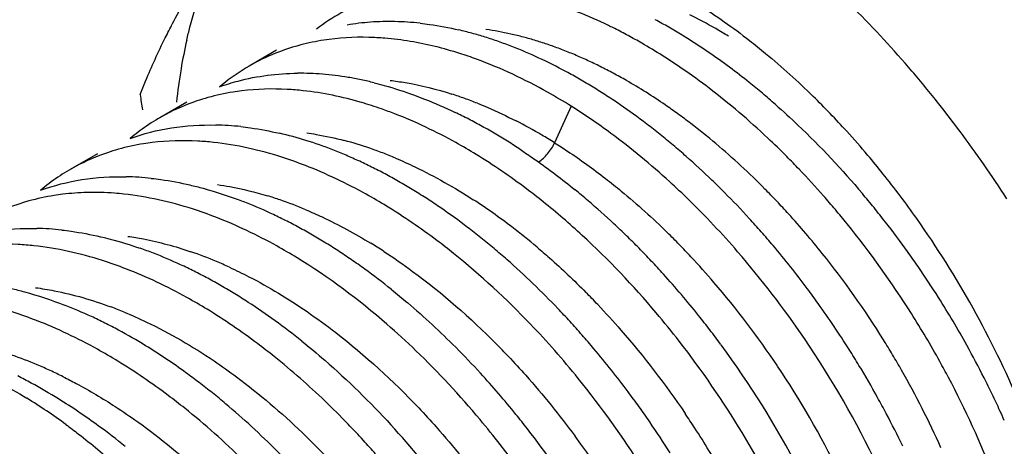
# Model space of a CAD drawing. Header units: inches. Extents: x 0 to 34, y 0 to 22.
# Tile 52 of 79: x 20.6774 to 20.8935, y 15.3641 to 15.4577. Entities that reach past the tile are written whole.
import ezdxf

# ---------------------------------------------------------------- set-up
doc = ezdxf.new("R2010")
doc.units = ezdxf.units.IN
doc.header["$LTSCALE"] = 1.87
doc.header["$MEASUREMENT"] = 0
doc.layers.get('0').update_dxf_attribs({"linetype": 'CONTINUOUS'})

msp = doc.modelspace()

# ---------------------------------------------------------------- linework, layer by layer
at = {"color": 7, "linetype": 'CONTINUOUS'}
for p, q in [((20.7337074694, 15.4509488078), (20.7277303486, 15.4474976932)), ((20.714064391, 15.4396071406), (20.7080865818, 15.4361556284)), ((20.6944244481, 15.4282672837), (20.6884462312, 15.4248155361))]:
    msp.add_line(p, q, dxfattribs=at)
at = {"color": 9, "linetype": 'CONTINUOUS'}
msp.add_line((20.7984226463, 15.4386703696), (20.7947590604, 15.4306656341), dxfattribs=at)
at = {"color": 7, "linetype": 'CONTINUOUS'}
for centre, radius, start, end in [((20.76979402, 15.4199464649), 0.0448904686, 110.8498971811, 127.4573244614), ((20.6954207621, 15.2945750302), 0.2337640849, 40.4941080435, 45.0712887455), ((20.7580722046, 15.4050990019), 0.0521498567, 94.0696773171, 99.7803859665), ((20.758414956, 15.4006480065), 0.0566139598, 88.6859359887, 94.0959924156), ((20.7583244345, 15.3945297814), 0.0627326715, 83.693457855, 88.7314290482), ((20.7603305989, 15.3524963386), 0.1193823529, 60.1174915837, 61.7510959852), ((20.7555674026, 15.3774716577), 0.0800339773, 74.7624178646, 76.8944926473), ((20.754478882, 15.3734739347), 0.0841772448, 72.6998940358, 74.7627153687), ((20.7563230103, 15.3527309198), 0.1151971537, 61.7119458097, 63.3794713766), ((20.7536096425, 15.3476869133), 0.1209246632, 60.099298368, 61.7124437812), ((20.7572305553, 15.3470990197), 0.1256066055, 58.5415574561, 60.1180295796), ((20.7529473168, 15.3401213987), 0.1337939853, 55.5126990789, 58.5363318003), ((20.8183230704, 15.4291568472), 0.1070402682, 167.0234636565, 170.4645158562), ((20.7508520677, 15.4071250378), 0.0465303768, 104.6840466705, 113.9548727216), ((20.7513960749, 15.4050924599), 0.0486344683, 101.69226401, 104.6970099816), ((20.7517660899, 15.4032998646), 0.0504648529, 98.765288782, 101.6911953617), ((20.7518811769, 15.3856618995), 0.0681666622, 80.5378182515, 85.306431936), ((20.7532133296, 15.3694091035), 0.0884345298, 70.7024294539, 72.7002093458), ((20.7517609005, 15.365261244), 0.0928293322, 68.7652548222, 70.702390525), ((20.7472131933, 15.3368737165), 0.1334872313, 55.5187934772, 60.0329142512), ((20.7491676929, 15.3586340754), 0.0999457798, 65.0635926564, 68.7555972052), ((20.74492289, 15.3283831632), 0.148012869, 51.2913109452, 55.5252093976), ((20.7503418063, 15.4083506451), 0.0452030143, 114.0036119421, 130.0088883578), ((20.7444223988, 15.3482632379), 0.1113505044, 61.6758950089, 65.099379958), ((20.8293686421, 15.4273823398), 0.1182272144, 170.5031900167, 174.0893023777), ((20.7388079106, 15.3849688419), 0.0609475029, 85.3053076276, 90.4646172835), ((20.7383541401, 15.3788595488), 0.0670734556, 80.4996426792, 85.346117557), ((20.7399478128, 15.3397987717), 0.1209246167, 60.0993139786, 61.7124544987), ((20.7399779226, 15.3263505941), 0.1462577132, 52.6767577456, 55.5162068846), ((20.6824465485, 15.2831895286), 0.2510241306, 38.4322645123, 40.5473584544), ((20.737481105, 15.3732683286), 0.0727321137, 78.2545136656, 80.5483193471), ((20.7367016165, 15.3695292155), 0.0765516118, 76.0345323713, 78.2530047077), ((20.7371208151, 15.334880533), 0.1265974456, 58.5355117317, 60.0997821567), ((20.7374283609, 15.3187881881), 0.1601870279, 50.0106735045, 51.3457054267), ((21.2879331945, 15.5260390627), 0.5902688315, 188.2610211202, 188.5885602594), ((20.7342104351, 15.3301226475), 0.1321748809, 57.0161346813, 58.5359558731), ((20.7342933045, 15.3150489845), 0.1650665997, 48.701681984, 50.0110248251), ((20.7312487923, 15.3255574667), 0.1376165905, 55.5365304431, 57.0165513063), ((20.7273045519, 15.3198277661), 0.1445726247, 52.6601088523, 55.5327065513), ((20.7222839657, 15.3090848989), 0.1845532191, 42.2586614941, 45.5558479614), ((20.6763437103, 15.2783125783), 0.2588362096, 36.7369126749, 38.4382125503), ((20.7303798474, 15.397570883), 0.044561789, 118.0987577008, 124.4157288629), ((20.7258527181, 15.349612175), 0.0937283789, 68.8242141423, 70.7424160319), ((20.7245907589, 15.3364541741), 0.1118535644, 62.6950129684, 64.4047758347), ((20.7235482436, 15.3196037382), 0.140652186, 53.5469018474, 57.8381420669), ((20.7221948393, 15.3318109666), 0.117078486, 61.0436318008, 62.6955044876), ((20.7222140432, 15.3130663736), 0.1530358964, 51.2981723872, 52.6802711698), ((20.7310763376, 15.3965361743), 0.0458096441, 124.4277075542, 130.0674252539), ((20.7191076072, 15.3725779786), 0.0620027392, 83.7277157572, 88.821990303), ((20.7158653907, 15.3532285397), 0.0816489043, 72.6774449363, 76.8934340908), ((20.7197036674, 15.3273065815), 0.1222258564, 59.4477934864, 61.0441105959), ((20.7171492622, 15.3229770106), 0.1272528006, 57.9073681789, 59.4482679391), ((20.7183430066, 15.308235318), 0.1592265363, 49.9544065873, 51.2980661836), ((20.7145802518, 15.3019656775), 0.1950424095, 40.2192745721, 42.2846503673), ((20.6713685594, 15.2746108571), 0.2650374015, 32.858554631, 36.7348977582), ((20.7132480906, 15.3446323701), 0.0906345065, 68.7832906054, 72.7159604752), ((20.7141648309, 15.318222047), 0.1328667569, 56.4232421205, 57.9064547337), ((20.7104987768, 15.3373541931), 0.0984143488, 66.9663560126, 68.8246177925), ((20.7144187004, 15.3035641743), 0.1653273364, 48.647012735, 49.9548276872), ((20.7086471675, 15.3329974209), 0.1031482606, 65.1639870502, 66.9667397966), ((20.7065511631, 15.3284720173), 0.1081354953, 63.4145773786, 65.1632553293), ((20.7093894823, 15.2978637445), 0.1729291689, 46.1070680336, 48.6440481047), ((20.7139153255, 15.2963161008), 0.1860640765, 43.6960031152, 44.8999127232), ((20.710247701, 15.2982730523), 0.2007350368, 38.7371487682, 40.225559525), ((20.7109897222, 15.3857248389), 0.0451212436, 118.077902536, 130.0285885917), ((20.7038864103, 15.3231473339), 0.1140897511, 61.7308335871, 63.4145575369), ((20.7092689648, 15.2919170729), 0.192462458, 41.3354048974, 43.687283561), ((20.7068851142, 15.2955836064), 0.2050408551, 35.2995261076, 38.7353885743), ((20.6994050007, 15.3603976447), 0.0628399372, 83.7619948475, 88.7870016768), ((20.7010112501, 15.3177982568), 0.1201625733, 60.1080979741, 61.7313833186), ((20.6979983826, 15.3125547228), 0.1262100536, 58.539640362, 60.1086143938), ((20.703466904, 15.2916316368), 0.1815264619, 44.899592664, 46.1237252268), ((20.6934764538, 15.3642246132), 0.0555566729, 91.4691819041, 96.8999687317), ((20.6948801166, 15.3074560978), 0.1321866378, 57.0205745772, 58.5401303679), ((20.6964973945, 15.2941783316), 0.1627211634, 49.5282093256, 50.8423139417), ((20.6992780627, 15.2874661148), 0.1874339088, 42.4989739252, 44.8977167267), ((20.7085273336, 15.2896183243), 0.2013070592, 39.0501198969, 40.1896838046), ((20.6916978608, 15.3737088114), 0.0458833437, 105.5954436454, 118.0922378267), ((20.6900604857, 15.3242013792), 0.1003924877, 65.1097341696, 68.7831942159), ((20.6916914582, 15.3025400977), 0.138046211, 55.5457902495, 57.0210342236), ((20.6888811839, 15.2887194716), 0.1653114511, 47.3805704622, 51.3032127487), ((20.6920389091, 15.2889653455), 0.1695807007, 46.9680970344, 49.5254818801), ((20.6960007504, 15.2866393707), 0.1836684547, 43.3098328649, 45.7338313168), ((20.7062124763, 15.2892193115), 0.1965392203, 40.1756384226, 41.3374236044), ((20.6862425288, 15.3157834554), 0.1096354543, 63.4275494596, 65.1513449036), ((20.6874230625, 15.2963372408), 0.1455757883, 52.6892516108, 55.5417059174), ((20.7044169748, 15.2877020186), 0.1988899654, 39.0223991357, 40.1759211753), ((20.7064747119, 15.287951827), 0.2039510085, 37.9205757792, 39.0504126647), ((20.6837541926, 15.3108061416), 0.1152001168, 61.761715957, 63.4280495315), ((20.694755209, 15.2832717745), 0.1936021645, 41.3370909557, 42.5098963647), ((20.7043496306, 15.2863030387), 0.206640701, 35.6775394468, 37.9190953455), ((20.6981939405, 15.2895564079), 0.2156169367, 22.9271535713, 35.2721160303), ((20.6798256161, 15.3493609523), 0.0625344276, 83.8006971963, 88.8500539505), ((20.681134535, 15.3059262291), 0.1207387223, 60.1476631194, 61.7621875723), ((20.6820730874, 15.2892173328), 0.1544815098, 51.3425811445, 52.7116864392), ((20.6868347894, 15.2833211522), 0.1772577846, 45.7435473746, 46.9834678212), ((20.6894895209, 15.2805519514), 0.1925820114, 40.955074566, 43.2988866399), ((20.6925505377, 15.2813310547), 0.1965393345, 40.1755771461, 41.3373839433), ((20.6959871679, 15.2811482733), 0.2095655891, 32.3230094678, 38.9633424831), ((20.6784097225, 15.3011765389), 0.1262145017, 58.5800984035, 60.1481062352), ((20.6756083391, 15.2965888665), 0.1315898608, 57.0548392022, 58.5805188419), ((20.6789748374, 15.2853426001), 0.1594426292, 50.0013279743, 51.3429378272), ((20.6840331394, 15.2804444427), 0.1812733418, 44.5205143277, 45.7438524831), ((20.6727518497, 15.3187240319), 0.0940789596, 68.81744179, 70.7281083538), ((20.6727605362, 15.2921927), 0.1368278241, 55.5674646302, 57.0552336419), ((20.6759935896, 15.281788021), 0.164081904, 48.6842859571, 50.0016644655), ((20.6814736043, 15.2779265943), 0.184863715, 43.3119182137, 44.5206907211), ((20.6784834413, 15.2712904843), 0.2069647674, 34.2349358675, 40.8942690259), ((20.6892181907, 15.2785364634), 0.2008883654, 36.730725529, 40.1714308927), ((20.7032668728, 15.285515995), 0.2079792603, 34.5622001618, 35.6796982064), ((20.6703415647, 15.3125389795), 0.1007170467, 65.1490442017, 68.8103194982), ((20.6698970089, 15.2880140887), 0.1418934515, 54.1141191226, 55.567835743), ((20.6681924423, 15.2730309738), 0.1758095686, 43.6250404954, 48.6589181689), ((20.6781765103, 15.2748215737), 0.1893927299, 42.123357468, 43.3111920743), ((20.6668656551, 15.3048624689), 0.1091435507, 63.4553600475, 65.1868779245), ((20.6646105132, 15.3003463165), 0.114191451, 61.7745646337, 63.4557745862), ((20.6653754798, 15.2817913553), 0.1495854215, 51.2985115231, 54.1081118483), ((20.7018694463, 15.2845667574), 0.2096685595, 32.3390534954, 34.5591796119), ((20.662241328, 15.2959307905), 0.1192024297, 60.1392031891, 61.7749557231), ((20.672329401, 15.2695657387), 0.1972547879, 38.6561160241, 42.1165140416), ((20.6594580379, 15.2910876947), 0.1247883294, 58.551465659, 60.1380905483), ((20.6836616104, 15.2743033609), 0.2078733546, 35.6341224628, 36.7498818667), ((20.6561516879, 15.2856790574), 0.1311275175, 57.0201186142, 58.55198313), ((20.6999963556, 15.2833707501), 0.2118909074, 29.0485599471, 32.341361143), ((20.6506470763, 15.3010475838), 0.1008745, 65.1245352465, 68.7807668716), ((20.6516265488, 15.2787275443), 0.1394221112, 54.0743359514, 57.0152084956), ((20.6578689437, 15.2628574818), 0.1903016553, 42.5124139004, 43.6978222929), ((20.6807240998, 15.272215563), 0.2114771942, 32.3300773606, 35.6301807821), ((20.6471904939, 15.293422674), 0.1092460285, 63.4324654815, 65.1620360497), ((20.6446682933, 15.2690229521), 0.1513633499, 51.3197649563, 54.0968118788), ((20.6548499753, 15.2600884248), 0.1943982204, 41.3448268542, 42.5127351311), ((20.666270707, 15.2646112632), 0.2050808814, 37.5603336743, 38.6797135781), ((20.694014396, 15.2798353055), 0.2119347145, 29.0457963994, 32.3377960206), ((20.6449497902, 15.2889399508), 0.1142575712, 61.7523786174, 63.4328694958), ((20.6417899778, 15.2830822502), 0.1209131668, 58.4966384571, 61.7470899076), ((20.664356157, 15.2631376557), 0.2074968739, 36.4507061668, 37.5606217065), ((20.652196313, 15.2577520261), 0.1979338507, 40.1915845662, 41.3451350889), ((20.6565156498, 15.2583426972), 0.2097915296, 31.2298399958, 37.8750746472), ((20.6764162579, 15.269771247), 0.2095285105, 25.4502503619, 34.2603774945), ((20.6341443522, 15.2705688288), 0.1355774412, 53.9992138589, 58.5051487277), ((20.6408197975, 15.2538671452), 0.1868041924, 42.5315499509, 44.9373616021), ((20.64687505, 15.254883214), 0.1970564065, 39.0347114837, 41.3570358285), ((20.6486471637, 15.2547695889), 0.2025697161, 36.7756953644, 40.1881420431), ((20.6626178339, 15.2617799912), 0.2096973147, 27.6449233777, 36.4496329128), ((20.6797062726, 15.2715517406), 0.2126922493, 31.2398700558, 32.3345457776), ((20.7016524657, 15.2842788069), 0.2100022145, 26.848386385, 29.0513686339), ((20.6302353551, 15.25512824), 0.1647929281, 48.7207493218, 51.3310302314), ((20.6966571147, 15.2813149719), 0.2089059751, 27.9338448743, 29.0429141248), ((20.6807179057, 15.2721567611), 0.2115135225, 29.0439593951, 31.2418639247), ((20.6248237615, 15.2766643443), 0.1153096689, 61.4665619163, 63.1334459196), ((20.6260695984, 15.2591402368), 0.1495696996, 52.6727243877, 54.0701343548), ((20.6350473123, 15.2485479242), 0.1946537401, 39.0196811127, 42.5367258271), ((20.6367457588, 15.2468860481), 0.2099610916, 32.3630732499, 38.9890240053), ((20.7042977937, 15.2851610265), 0.2003539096, 21.1523984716, 27.9857039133), ((20.7045293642, 15.2857425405), 0.2067743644, 25.7337308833, 26.8465428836), ((20.6216357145, 15.270823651), 0.1219637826, 58.2362839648, 61.4614465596), ((20.6225194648, 15.2544827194), 0.1554259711, 51.3123808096, 52.6731491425), ((20.6116600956, 15.2655684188), 0.1281543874, 53.7398701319, 58.3267280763), ((20.6140313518, 15.2585099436), 0.13643629, 53.7632804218, 58.2433063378), ((20.6190304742, 15.2501240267), 0.1610090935, 49.9843991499, 51.312779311), ((20.6459468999, 15.2527001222), 0.2059715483, 35.6610751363, 36.7871027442), ((20.6829957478, 15.2734270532), 0.2089054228, 27.9335588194, 29.0426698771), ((20.7072705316, 15.2870625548), 0.2037319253, 24.6096054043, 25.7340370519), ((20.6145799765, 15.2448359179), 0.1679207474, 47.3946378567, 49.9815786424), ((20.644314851, 15.2515322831), 0.2079783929, 34.542547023, 35.660352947), ((20.6288193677, 15.243408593), 0.202728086, 37.9035429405, 39.0399917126), ((20.6860744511, 15.2750505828), 0.2054248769, 25.6916807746, 27.9357443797), ((20.7098684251, 15.2882560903), 0.2008729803, 23.9398220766, 24.6086717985), ((20.6047275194, 15.2455188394), 0.1524144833, 51.0703811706, 53.8290802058), ((20.606233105, 15.2357608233), 0.1802506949, 42.444082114, 47.3945614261), ((20.6116929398, 15.2340034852), 0.1995547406, 36.7453859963, 42.4907009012), ((20.6235205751, 15.2393329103), 0.2094129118, 32.3495651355, 37.8927830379), ((20.641895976, 15.2498743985), 0.2109108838, 32.3335711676, 34.5409340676), ((20.6544223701, 15.2570244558), 0.2122649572, 29.0511885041, 31.2411533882), ((20.6115219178, 15.2355811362), 0.1918721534, 41.400078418, 42.5835499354), ((20.6177003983, 15.2359243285), 0.2092579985, 29.0232946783, 37.9060529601)]:
    msp.add_arc(centre, radius, start, end, dxfattribs=at)
at = {"color": 9, "linetype": 'CONTINUOUS'}
for centre, radius, start, end in [((20.7763536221, 15.3619150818), 0.1080976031, 60.1791246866, 63.5875375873), ((20.770194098, 15.3879684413), 0.0682052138, 77.3357686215, 81.9982780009), ((20.7688854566, 15.3818392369), 0.0744722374, 75.1992839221, 77.3872733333), ((20.7716048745, 15.3534796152), 0.1177776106, 58.6127916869, 60.2155786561), ((20.7678820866, 15.3780400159), 0.0784017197, 73.0876345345, 75.1996218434), ((20.7667083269, 15.3741779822), 0.0824381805, 71.0465285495, 73.087984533), ((20.7653632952, 15.3702605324), 0.0865801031, 69.070154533, 71.0467144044), ((20.7636101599, 15.3656823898), 0.0914824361, 67.1649201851, 69.0688795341), ((20.7615280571, 15.3607352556), 0.0968498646, 65.3336065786, 67.1654905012), ((20.7592575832, 15.3557889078), 0.1022924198, 63.5675066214, 65.3341551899), ((20.7568194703, 15.3508820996), 0.1077715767, 61.861150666, 63.5680385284), ((20.7542387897, 15.346054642), 0.1132455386, 60.209515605, 61.8616635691), ((20.74955113, 15.3379502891), 0.1226078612, 55.4816484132, 60.190032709), ((20.7462280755, 15.3604856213), 0.084932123, 70.1856064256, 72.1739695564), ((20.74459883, 15.3559615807), 0.089740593, 68.2675724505, 70.1860829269), ((20.7431269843, 15.3283271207), 0.1341772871, 54.0816710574, 55.5499801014), ((20.7403207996, 15.3244515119), 0.1389621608, 52.6479168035, 54.0820644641), ((20.7356926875, 15.3365767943), 0.1110875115, 59.570979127, 62.8930337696), ((20.7361430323, 15.3189995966), 0.1458307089, 49.860137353, 52.6427062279), ((20.7280828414, 15.3535901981), 0.0802411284, 70.9954160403, 75.1740147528), ((20.7316706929, 15.3296049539), 0.11913607, 58.0250232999, 59.6012958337), ((20.7258698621, 15.3068241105), 0.1617611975, 44.65969098, 49.8585200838), ((20.7257786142, 15.3466830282), 0.0875221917, 69.080048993, 71.041664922), ((20.7241884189, 15.3425211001), 0.0919775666, 67.18452069, 69.0804861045), ((20.7165546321, 15.2972950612), 0.1750851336, 43.5069177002, 44.7350665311), ((20.7078981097, 15.3406021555), 0.0819780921, 71.0454856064, 73.0924831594), ((20.70574636, 15.3343834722), 0.0885585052, 67.1384496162, 71.035691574), ((20.7041476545, 15.3060333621), 0.1336835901, 52.5885893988, 57.030126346), ((20.7138503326, 15.294726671), 0.1788147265, 42.2985772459, 43.5072628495), ((20.7100586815, 15.291296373), 0.1839277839, 38.744022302, 42.2940457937), ((20.6962638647, 15.2954885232), 0.1468490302, 49.8790934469, 52.6448923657), ((20.7002224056, 15.289197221), 0.1704542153, 44.343757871, 45.5839868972), ((20.6858506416, 15.3222860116), 0.0893528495, 67.1506061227, 71.0385122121), ((20.6901151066, 15.303183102), 0.1235097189, 57.0759406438, 58.6306096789), ((20.6977466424, 15.2867783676), 0.1739154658, 43.1196833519, 44.3435607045), ((20.6828146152, 15.3148939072), 0.0973438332, 65.3659561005, 67.1933636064), ((20.6933448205, 15.2826686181), 0.1799375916, 40.7244642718, 43.11683851), ((20.7015302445, 15.2844831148), 0.1948435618, 31.9102007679, 38.7371249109), ((20.684003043, 15.2746755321), 0.1922321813, 33.843281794, 40.7133841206), ((20.6773832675, 15.2747904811), 0.1748814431, 43.5030519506, 44.7312598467), ((20.6653466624, 15.3087092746), 0.0917413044, 67.6393533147, 69.542608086), ((20.6982111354, 15.282242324), 0.1988455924, 30.8324432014, 31.9527625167), ((20.6580088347, 15.2636140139), 0.1745753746, 43.525109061, 44.7539807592), ((20.6472307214, 15.3013767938), 0.0874637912, 67.1349486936, 71.0625216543), ((20.698948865, 15.2826814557), 0.1979870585, 29.7112429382, 30.8327438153), ((20.6438463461, 15.2931516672), 0.0963576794, 65.3444766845, 67.1810502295), ((20.6415016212, 15.288041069), 0.1019804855, 63.5743023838, 65.3450296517), ((20.6808032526, 15.2722938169), 0.1962156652, 26.0481063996, 33.8927903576), ((20.7032082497, 15.2850651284), 0.1931062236, 24.0470255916, 29.7233407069), ((20.6601927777, 15.2604398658), 0.1973066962, 33.0691518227, 34.1932204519), ((20.6592361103, 15.2598157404), 0.1984489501, 29.7082377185, 33.0694459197), ((20.6212940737, 15.2433838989), 0.1710215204, 43.856552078, 46.3487762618), ((20.6410267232, 15.249377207), 0.1967546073, 26.3539408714, 36.4656878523)]:
    msp.add_arc(centre, radius, start, end, dxfattribs=at)
at = {"color": 7, "linetype": 'CONTINUOUS'}
for points, knots in [([(20.7092888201, 15.4536496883), (20.7098161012, 15.4547105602), (20.7120991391, 15.4591801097), (20.7145778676, 15.4635489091), (20.7165610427, 15.4668301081)], [0, 0, 0, 0, 0.2360564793, 1, 1, 1, 1]), ([(20.7140163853, 15.4531929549), (20.7142340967, 15.4541349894), (20.7151381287, 15.4578077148), (20.7162552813, 15.4614288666), (20.7172157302, 15.4640753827)], [0, 0, 0, 0, 0.2556307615, 1, 1, 1, 1]), ([(20.8224975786, 15.46329076), (20.823769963, 15.4625550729), (20.8289549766, 15.4594269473), (20.8339129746, 15.4559267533), (20.8375314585, 15.45311096)], [0, 0, 0, 0, 0.2427451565, 1, 1, 1, 1]), ([(20.8079404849, 15.4557164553), (20.8072012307, 15.4560868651), (20.8042827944, 15.4575090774), (20.801299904, 15.4588000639), (20.7990444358, 15.459676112)], [0, 0, 0, 0, 0.2546941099, 1, 1, 1, 1]), ([(20.7652154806, 15.4568828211), (20.7659165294, 15.4568061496), (20.7687700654, 15.4564481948), (20.7716007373, 15.4559128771), (20.7737147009, 15.4554210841)], [0, 0, 0, 0, 0.2452420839, 1, 1, 1, 1]), ([(20.7037891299, 15.4412274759), (20.7041771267, 15.4422273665), (20.7058638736, 15.4464310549), (20.7077502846, 15.4505542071), (20.7092888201, 15.4536496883)], [0, 0, 0, 0, 0.2367995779, 1, 1, 1, 1]), ([(20.757459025, 15.4535999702), (20.756312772, 15.4536929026), (20.7518502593, 15.4539351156), (20.7473559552, 15.4536816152), (20.7440758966, 15.4531753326)], [0, 0, 0, 0, 0.2573362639, 1, 1, 1, 1]), ([(20.7776377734, 15.4489969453), (20.7764177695, 15.449443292), (20.7716633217, 15.4510715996), (20.766763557, 15.4522897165), (20.7630875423, 15.4529011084)], [0, 0, 0, 0, 0.2584944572, 1, 1, 1, 1]), ([(20.8375314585, 15.45311096), (20.8387280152, 15.4521798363), (20.8435630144, 15.4482955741), (20.848165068, 15.444123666), (20.8515106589, 15.4408435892)], [0, 0, 0, 0, 0.2444849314, 1, 1, 1, 1]), ([(20.7984192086, 15.4386725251), (20.7967101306, 15.4397441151), (20.7900564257, 15.4437027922), (20.7830145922, 15.4470297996), (20.7776377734, 15.4489969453)], [0, 0, 0, 0, 0.2605374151, 1, 1, 1, 1]), ([(20.7212281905, 15.4429445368), (20.7225553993, 15.4434288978), (20.7280913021, 15.4451665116), (20.7339298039, 15.4458772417), (20.7383136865, 15.4459143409)], [0, 0, 0, 0, 0.2437229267, 1, 1, 1, 1]), ([(20.7551763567, 15.4438180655), (20.7559064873, 15.4436366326), (20.7588747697, 15.4428537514), (20.7617987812, 15.4419052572), (20.763974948, 15.4411091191)], [0, 0, 0, 0, 0.2450953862, 1, 1, 1, 1]), ([(20.7261035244, 15.4420635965), (20.7254672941, 15.4419857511), (20.7229603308, 15.4416327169), (20.7204790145, 15.4410941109), (20.7186583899, 15.4405845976)], [0, 0, 0, 0, 0.2531945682, 1, 1, 1, 1]), ([(20.7395435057, 15.4420977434), (20.7383948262, 15.4422226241), (20.7339242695, 15.4425908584), (20.7294089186, 15.4424680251), (20.7261035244, 15.4420635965)], [0, 0, 0, 0, 0.2575966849, 1, 1, 1, 1]), ([(20.7567658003, 15.4380960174), (20.7553167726, 15.4386020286), (20.749699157, 15.4404066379), (20.7438837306, 15.4416258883), (20.7395435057, 15.4420977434)], [0, 0, 0, 0, 0.2601139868, 1, 1, 1, 1]), ([(20.763974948, 15.4411091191), (20.7647202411, 15.4408364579), (20.7677442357, 15.4396863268), (20.7707106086, 15.4383858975), (20.7729126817, 15.4373313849)], [0, 0, 0, 0, 0.2453068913, 1, 1, 1, 1]), ([(20.8457121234, 15.427653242), (20.8443458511, 15.4290241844), (20.8389139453, 15.4343050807), (20.8331413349, 15.4392396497), (20.8286555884, 15.4426587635)], [0, 0, 0, 0, 0.2554873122, 1, 1, 1, 1]), ([(20.7186583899, 15.4405845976), (20.7178491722, 15.440358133), (20.7146662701, 15.4393769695), (20.7115880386, 15.4380532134), (20.7093915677, 15.4368804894)], [0, 0, 0, 0, 0.2523267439, 1, 1, 1, 1]), ([(20.8432338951, 15.4390607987), (20.8449092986, 15.4375891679), (20.8516298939, 15.4314432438), (20.8578710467, 15.424778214), (20.8623082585, 15.4195258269)], [0, 0, 0, 0, 0.2448950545, 1, 1, 1, 1]), ([(20.7775304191, 15.4281002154), (20.7760616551, 15.428998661), (20.7703241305, 15.4323530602), (20.7643024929, 15.4352334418), (20.7597102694, 15.4370116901)], [0, 0, 0, 0, 0.2590575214, 1, 1, 1, 1]), ([(20.7015892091, 15.4316027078), (20.7045168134, 15.4326672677), (20.7107355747, 15.4342397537), (20.717129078, 15.4346333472), (20.7203823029, 15.4345676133)], [0, 0, 0, 0, 0.489108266, 1, 1, 1, 1]), ([(20.7258816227, 15.4342095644), (20.7265825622, 15.4341333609), (20.7294359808, 15.4337768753), (20.7322664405, 15.4332419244), (20.7343803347, 15.432750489)], [0, 0, 0, 0, 0.2452129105, 1, 1, 1, 1]), ([(20.8241999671, 15.4181652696), (20.8228288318, 15.419501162), (20.817383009, 15.4246395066), (20.8116025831, 15.4294270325), (20.8071187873, 15.4327364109)], [0, 0, 0, 0, 0.2556807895, 1, 1, 1, 1]), ([(20.7064559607, 15.4307259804), (20.705819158, 15.4306483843), (20.7033103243, 15.4302956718), (20.7008275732, 15.4297545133), (20.6990063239, 15.4292425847)], [0, 0, 0, 0, 0.2532278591, 1, 1, 1, 1]), ([(20.7198950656, 15.4307536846), (20.7187466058, 15.4308779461), (20.7142764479, 15.4312447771), (20.7097614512, 15.4311287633), (20.7064559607, 15.4307259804)], [0, 0, 0, 0, 0.2575554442, 1, 1, 1, 1]), ([(20.7400541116, 15.4256772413), (20.7383594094, 15.4263345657), (20.731820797, 15.4286596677), (20.724987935, 15.4302026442), (20.7198950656, 15.4307536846)], [0, 0, 0, 0, 0.2619070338, 1, 1, 1, 1]), ([(20.6990063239, 15.4292425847), (20.6981983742, 15.4290154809), (20.6950200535, 15.4280315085), (20.6919467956, 15.4267062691), (20.6897521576, 15.425535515)], [0, 0, 0, 0, 0.2522841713, 1, 1, 1, 1]), ([(20.7876472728, 15.4289194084), (20.7886303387, 15.4282669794), (20.7926016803, 15.4255562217), (20.7964353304, 15.422644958), (20.7992487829, 15.4203541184)], [0, 0, 0, 0, 0.2453955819, 1, 1, 1, 1]), ([(20.7922337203, 15.4177393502), (20.7910347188, 15.4186983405), (20.7862962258, 15.4223755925), (20.7813372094, 15.4257715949), (20.7775304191, 15.4281002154)], [0, 0, 0, 0, 0.2559810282, 1, 1, 1, 1]), ([(20.7578679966, 15.4167723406), (20.7563997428, 15.4176690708), (20.7506620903, 15.4210174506), (20.7446438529, 15.4238970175), (20.7400541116, 15.4256772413)], [0, 0, 0, 0, 0.2589716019, 1, 1, 1, 1]), ([(20.6819474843, 15.4202598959), (20.6848728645, 15.4213268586), (20.691088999, 15.4229072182), (20.6974822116, 15.4232911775), (20.7007352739, 15.4232234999)], [0, 0, 0, 0, 0.4890159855, 1, 1, 1, 1]), ([(20.7062331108, 15.4228655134), (20.7069337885, 15.4227897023), (20.7097858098, 15.4224353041), (20.7126151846, 15.4219034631), (20.7147281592, 15.4214139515)], [0, 0, 0, 0, 0.2452470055, 1, 1, 1, 1]), ([(20.7002402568, 15.4194178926), (20.6995483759, 15.4194923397), (20.6968267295, 15.4197417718), (20.6940884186, 15.4198159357), (20.6920520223, 15.4197630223)], [0, 0, 0, 0, 0.254623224, 1, 1, 1, 1]), ([(20.7147281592, 15.4214139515), (20.7156945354, 15.4211900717), (20.7196451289, 15.4201948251), (20.7235193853, 15.4189033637), (20.7263923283, 15.4177890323)], [0, 0, 0, 0, 0.243520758, 1, 1, 1, 1]), ([(20.6868020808, 15.4193789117), (20.686166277, 15.4193013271), (20.6836611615, 15.4189494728), (20.6811815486, 15.4184121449), (20.6793624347, 15.4179029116)], [0, 0, 0, 0, 0.2532134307, 1, 1, 1, 1]), ([(20.7204082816, 15.4143346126), (20.7187125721, 15.4149914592), (20.7121705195, 15.4173160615), (20.7053360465, 15.41886958), (20.7002402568, 15.4194178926)], [0, 0, 0, 0, 0.2618900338, 1, 1, 1, 1]), ([(20.772567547, 15.4064181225), (20.7713689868, 15.4073774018), (20.7666335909, 15.4110549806), (20.7616746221, 15.4144474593), (20.7578679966, 15.4167723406)], [0, 0, 0, 0, 0.2560499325, 1, 1, 1, 1]), ([(20.7382258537, 15.4054340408), (20.7367575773, 15.40633175), (20.7310203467, 15.4096820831), (20.7249988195, 15.4125564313), (20.7204082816, 15.4143346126)], [0, 0, 0, 0, 0.2590305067, 1, 1, 1, 1]), ([(20.6623049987, 15.4089236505), (20.6652289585, 15.4099888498), (20.6714432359, 15.4115565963), (20.6778302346, 15.4119469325), (20.6810806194, 15.4118827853)], [0, 0, 0, 0, 0.4890715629, 1, 1, 1, 1]), ([(20.6865785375, 15.411529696), (20.6872794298, 15.4114542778), (20.6901330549, 15.4111009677), (20.6929636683, 15.4105672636), (20.6950775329, 15.4100759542)], [0, 0, 0, 0, 0.2451833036, 1, 1, 1, 1]), ([(20.6950775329, 15.4100759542), (20.6958010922, 15.4099077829), (20.6987428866, 15.4091793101), (20.7016432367, 15.4082857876), (20.7038027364, 15.4075310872)], [0, 0, 0, 0, 0.2451293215, 1, 1, 1, 1]), ([(20.8221148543, 15.3871425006), (20.8204707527, 15.3892531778), (20.8138499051, 15.3974162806), (20.8065845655, 15.4050632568), (20.8008177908, 15.4103667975)], [0, 0, 0, 0, 0.2545575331, 1, 1, 1, 1]), ([(20.6804852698, 15.4080895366), (20.6793367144, 15.408212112), (20.6748665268, 15.4085696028), (20.6703526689, 15.4084327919), (20.6670494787, 15.4080180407)], [0, 0, 0, 0, 0.2575880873, 1, 1, 1, 1]), ([(20.7006589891, 15.4030268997), (20.6989625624, 15.4036813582), (20.6924172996, 15.4059970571), (20.6855818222, 15.4075456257), (20.6804852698, 15.4080895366)], [0, 0, 0, 0, 0.2618587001, 1, 1, 1, 1]), ([(20.7643141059, 15.3850725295), (20.7622461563, 15.3870577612), (20.7540964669, 15.3945085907), (20.7452015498, 15.4011690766), (20.7382258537, 15.4054340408)], [0, 0, 0, 0, 0.259591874, 1, 1, 1, 1]), ([(20.7947869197, 15.3850880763), (20.7930476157, 15.3870634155), (20.7861022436, 15.3946343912), (20.7785338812, 15.4016429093), (20.772567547, 15.4064181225)], [0, 0, 0, 0, 0.2561773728, 1, 1, 1, 1]), ([(20.7184874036, 15.3941523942), (20.7170182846, 15.3950481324), (20.7112767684, 15.3983898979), (20.705251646, 15.4012551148), (20.7006589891, 15.4030268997)], [0, 0, 0, 0, 0.2590090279, 1, 1, 1, 1]), ([(20.6754887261, 15.3987210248), (20.6764555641, 15.3984954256), (20.6804071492, 15.3974932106), (20.6842827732, 15.3961982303), (20.687157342, 15.3950830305)], [0, 0, 0, 0, 0.2435671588, 1, 1, 1, 1]), ([(20.7589056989, 15.398529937), (20.7601212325, 15.3975570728), (20.765014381, 15.3935198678), (20.7696736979, 15.3892010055), (20.7730546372, 15.38581317)], [0, 0, 0, 0, 0.2454477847, 1, 1, 1, 1]), ([(20.6810507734, 15.3916855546), (20.6793563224, 15.3923406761), (20.6728165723, 15.394654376), (20.6659842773, 15.3961857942), (20.6608924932, 15.3967300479)], [0, 0, 0, 0, 0.2618656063, 1, 1, 1, 1]), ([(20.7332012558, 15.3837934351), (20.7320011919, 15.3847530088), (20.7272605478, 15.3884315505), (20.7222987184, 15.3918285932), (20.7184874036, 15.3941523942)], [0, 0, 0, 0, 0.2560715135, 1, 1, 1, 1]), ([(20.6988703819, 15.3827839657), (20.6974013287, 15.3836808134), (20.6916624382, 15.387029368), (20.6856429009, 15.3899101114), (20.6810507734, 15.3916855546)], [0, 0, 0, 0, 0.2590350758, 1, 1, 1, 1]), ([(20.7392663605, 15.3871841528), (20.7409733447, 15.3858188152), (20.7478520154, 15.3800791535), (20.7542660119, 15.3737882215), (20.7588420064, 15.3687968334)], [0, 0, 0, 0, 0.2440277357, 1, 1, 1, 1]), ([(20.7828089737, 15.3644858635), (20.7813694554, 15.3663337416), (20.7755738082, 15.3735165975), (20.7692821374, 15.3803032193), (20.7643141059, 15.3850725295)], [0, 0, 0, 0, 0.2538043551, 1, 1, 1, 1]), ([(20.7135754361, 15.3724448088), (20.7123762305, 15.3734018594), (20.7076366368, 15.3770716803), (20.7026769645, 15.3804600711), (20.6988703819, 15.3827839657)], [0, 0, 0, 0, 0.2559633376, 1, 1, 1, 1]), ([(20.6704155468, 15.37940772), (20.6711303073, 15.3790489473), (20.6740271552, 15.3775528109), (20.676856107, 15.3759259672), (20.6789507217, 15.3746349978)], [0, 0, 0, 0, 0.2453040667, 1, 1, 1, 1]), ([(20.7527957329, 15.3654142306), (20.7516866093, 15.3666210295), (20.7472541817, 15.3713205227), (20.7425773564, 15.3757906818), (20.7389541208, 15.3789706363)], [0, 0, 0, 0, 0.253730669, 1, 1, 1, 1]), ([(20.7304653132, 15.3569384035), (20.7291169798, 15.358348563), (20.7237474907, 15.3637921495), (20.7180266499, 15.3688924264), (20.7135754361, 15.3724448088)], [0, 0, 0, 0, 0.255170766, 1, 1, 1, 1]), ([(20.6874572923, 15.3689044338), (20.6884043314, 15.3682116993), (20.6922306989, 15.36533742), (20.695913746, 15.3622733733), (20.6986115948, 15.3598716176)], [0, 0, 0, 0, 0.2451952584, 1, 1, 1, 1])]:
    msp.add_open_spline(points, degree=3, knots=knots, dxfattribs=at)
at = {"color": 9, "linetype": 'CONTINUOUS'}
for points, knots in [([(20.7586583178, 15.44434973), (20.7597726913, 15.4442189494), (20.7643638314, 15.4435559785), (20.7688813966, 15.4424157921), (20.772228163, 15.4413401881)], [0, 0, 0, 0, 0.2419513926, 1, 1, 1, 1]), ([(20.7778273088, 15.4393236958), (20.7785356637, 15.4390414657), (20.7814080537, 15.4378555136), (20.7842224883, 15.4365301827), (20.7863100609, 15.435462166)], [0, 0, 0, 0, 0.2453831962, 1, 1, 1, 1]), ([(20.7404014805, 15.4328306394), (20.7410798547, 15.4327353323), (20.7438413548, 15.4323026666), (20.7465754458, 15.4316991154), (20.7486152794, 15.4311598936)], [0, 0, 0, 0, 0.2450990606, 1, 1, 1, 1]), ([(20.7912461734, 15.4264389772), (20.7919935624, 15.4269260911), (20.793344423, 15.4282301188), (20.7943613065, 15.4297965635), (20.7947590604, 15.4306656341)], [0, 0, 0, 0, 0.4827770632, 1, 1, 1, 1]), ([(20.7947590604, 15.4306656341), (20.7957058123, 15.4300747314), (20.7995354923, 15.4276105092), (20.8032328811, 15.4249421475), (20.8059474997, 15.4228330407)], [0, 0, 0, 0, 0.2450813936, 1, 1, 1, 1]), ([(20.7598540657, 15.427302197), (20.7612875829, 15.4266993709), (20.7671686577, 15.4240528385), (20.7727924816, 15.4208488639), (20.7768979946, 15.4181881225)], [0, 0, 0, 0, 0.24119862, 1, 1, 1, 1]), ([(20.8059474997, 15.4228330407), (20.8071123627, 15.4219280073), (20.8118053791, 15.4181655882), (20.8162744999, 15.4141255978), (20.8195170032, 15.4109487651)], [0, 0, 0, 0, 0.2452605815, 1, 1, 1, 1]), ([(20.7207688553, 15.4214859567), (20.7216729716, 15.4213593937), (20.7253747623, 15.4207617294), (20.7290258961, 15.4198611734), (20.7317396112, 15.4190367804)], [0, 0, 0, 0, 0.2435066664, 1, 1, 1, 1]), ([(20.7401518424, 15.4159853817), (20.7413479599, 15.415482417), (20.7462357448, 15.4133077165), (20.7509492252, 15.410747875), (20.75440853, 15.4086392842)], [0, 0, 0, 0, 0.2425872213, 1, 1, 1, 1]), ([(20.7011144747, 15.4101507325), (20.7022470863, 15.4099924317), (20.706912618, 15.4092127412), (20.7114932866, 15.4079542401), (20.7148842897, 15.406790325)], [0, 0, 0, 0, 0.2418409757, 1, 1, 1, 1]), ([(20.75724597, 15.4068561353), (20.7594031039, 15.4054596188), (20.7681932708, 15.3993784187), (20.776267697, 15.392288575), (20.7819811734, 15.3865262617)], [0, 0, 0, 0, 0.2405116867, 1, 1, 1, 1]), ([(20.7908937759, 15.4077819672), (20.7918119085, 15.4070088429), (20.7954997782, 15.4038280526), (20.7990390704, 15.4004757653), (20.8016217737, 15.397868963)], [0, 0, 0, 0, 0.246472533, 1, 1, 1, 1]), ([(20.7233895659, 15.4033783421), (20.7248255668, 15.4027200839), (20.730707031, 15.3998534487), (20.7363205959, 15.3964488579), (20.7404120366, 15.3936420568)], [0, 0, 0, 0, 0.2414924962, 1, 1, 1, 1]), ([(20.6808448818, 15.3988933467), (20.6822044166, 15.39871565), (20.6878382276, 15.3977929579), (20.6933492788, 15.3961792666), (20.6974112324, 15.3946646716)], [0, 0, 0, 0, 0.2402804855, 1, 1, 1, 1]), ([(20.70024829, 15.3935523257), (20.7019136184, 15.3928675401), (20.7087717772, 15.389814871), (20.7152866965, 15.3860127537), (20.7200117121, 15.3828180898)], [0, 0, 0, 0, 0.2399464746, 1, 1, 1, 1]), ([(20.7404120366, 15.3936420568), (20.742559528, 15.3921688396), (20.7512834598, 15.3857965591), (20.7592888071, 15.3784599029), (20.7649311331, 15.3725161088)], [0, 0, 0, 0, 0.2411417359, 1, 1, 1, 1]), ([(20.8042313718, 15.3951776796), (20.8059648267, 15.3933513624), (20.8128323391, 15.3858000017), (20.8190739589, 15.3776822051), (20.8233944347, 15.37132337)], [0, 0, 0, 0, 0.2467236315, 1, 1, 1, 1]), ([(20.7200117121, 15.3828180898), (20.7216804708, 15.3816898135), (20.728451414, 15.3768773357), (20.7347924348, 15.3714693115), (20.7393445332, 15.3671273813)], [0, 0, 0, 0, 0.2425463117, 1, 1, 1, 1]), ([(20.7845886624, 15.3838392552), (20.785885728, 15.3824737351), (20.7910454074, 15.3768648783), (20.7958492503, 15.3709302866), (20.7992593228, 15.3663165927)], [0, 0, 0, 0, 0.2471433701, 1, 1, 1, 1]), ([(20.6868866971, 15.3793658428), (20.6878485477, 15.3788880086), (20.6917552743, 15.3768717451), (20.695541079, 15.3746234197), (20.6983291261, 15.3728172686)], [0, 0, 0, 0, 0.2443159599, 1, 1, 1, 1]), ([(20.6983291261, 15.3728172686), (20.699997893, 15.371736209), (20.7067800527, 15.3671136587), (20.7131435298, 15.3618851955), (20.7177112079, 15.3576667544)], [0, 0, 0, 0, 0.242303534, 1, 1, 1, 1]), ([(20.7649311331, 15.3725161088), (20.7662323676, 15.3711453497), (20.7714075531, 15.365514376), (20.7762290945, 15.3595597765), (20.7796514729, 15.3549301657)], [0, 0, 0, 0, 0.2471499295, 1, 1, 1, 1])]:
    msp.add_open_spline(points, degree=3, knots=knots, dxfattribs=at)

doc.saveas('drawing.dxf')
